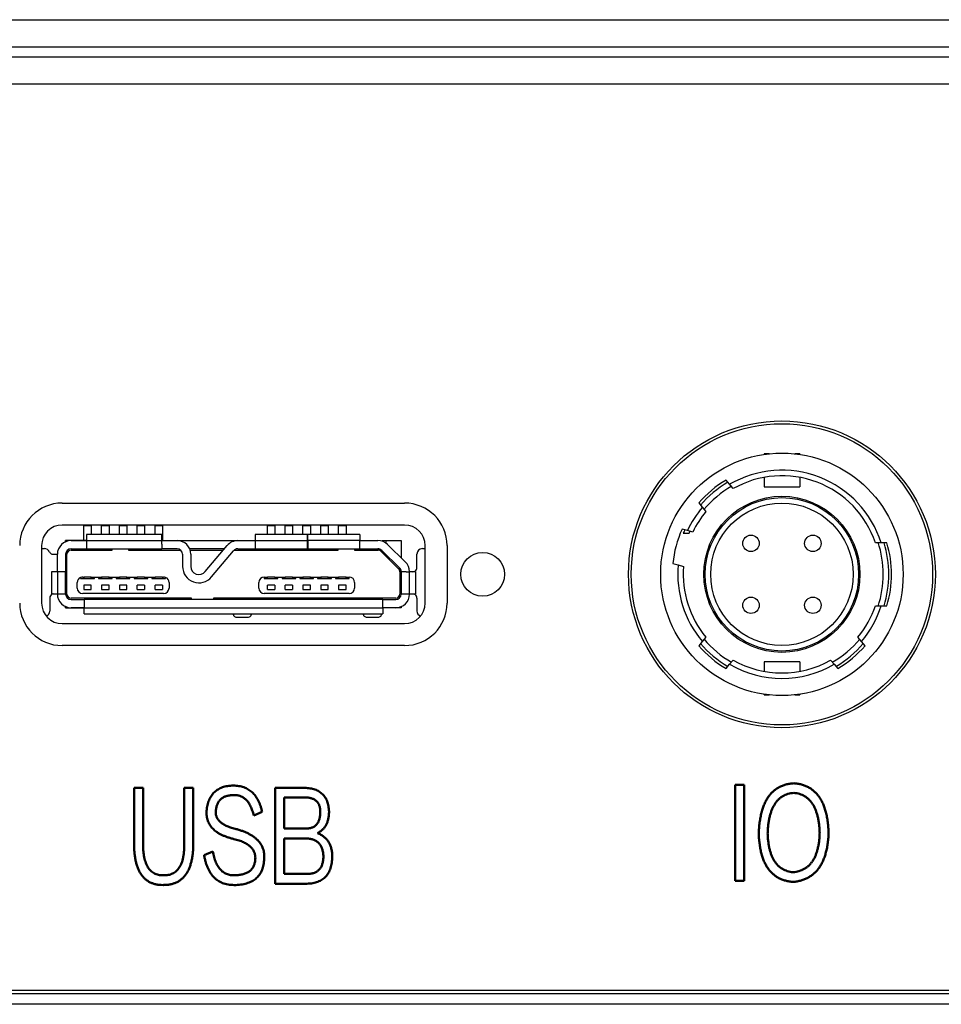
# Model space of a CAD drawing. Header units: millimetres. Extents: x 0 to 15005, y 0 to 1554.
# Tile 6 of 9: x 14943 to 14976, y 1380 to 1416. Entities that reach past the tile are written whole.
import ezdxf

# ---------------------------------------------------------------- set-up
doc = ezdxf.new("R2010")
doc.units = ezdxf.units.MM
doc.layers.get('0').update_dxf_attribs({"lineweight": 15})
doc.layers.add('粗实线', color=7, linetype='Continuous', lineweight=50)
doc.layers.add('细实线', color=3, linetype='Continuous', lineweight=25)

# ---------------------------------------------------------------- blocks, each defined once
blk = doc.blocks.new('A$C482318BE')
at = {"layer": '粗实线'}
for p, q in [((17.555, 2.927), (17.817, 2.927)), ((17.555, 0.127), (17.555, 2.927)), ((17.817, 2.927), (17.817, 0.127)), ((0, 1.228), (0, 2.838)), ((0, 2.838), (0.262, 2.838)), ((0.262, 2.838), (0.262, 1.228)), ((1.467, 1.228), (1.467, 2.838)), ((1.467, 2.838), (1.729, 2.838)), ((1.729, 2.838), (1.729, 1.228)), ((4.125, 0.038), (4.125, 2.838)), ((4.125, 2.838), (4.983, 2.838)), ((4.387, 2.557), (4.387, 1.651)), ((5.013, 2.557), (4.387, 2.557)), ((3.741, 2.134), (3.493, 2.029)), ((4.387, 1.651), (5.043, 1.651)), ((4.387, 1.359), (4.387, 0.322)), ((5.037, 1.359), (4.387, 1.359)), ((2.044, 0.876), (2.298, 0.981)), ((4.387, 0.322), (5.067, 0.322)), ((5.049, 0.038), (4.125, 0.038)), ((17.817, 0.127), (17.555, 0.127))]:
    blk.add_line(p, q, dxfattribs=at)
for points, knots in [([(2.119, 2.164), (2.122, 2.193), (2.128, 2.25), (2.143, 2.333), (2.163, 2.41), (2.189, 2.482), (2.22, 2.548), (2.255, 2.609), (2.297, 2.664), (2.343, 2.713), (2.395, 2.757), (2.452, 2.795), (2.514, 2.827), (2.581, 2.855), (2.654, 2.876), (2.731, 2.891), (2.814, 2.902), (2.871, 2.904), (2.9, 2.905)], [0, 0, 0, 0, 0.073103, 0.142815, 0.208582, 0.270958, 0.33131, 0.389188, 0.445839, 0.501648, 0.557312, 0.61387, 0.671607, 0.731115, 0.793233, 0.858628, 0.927282, 1, 1, 1, 1]), ([(2.9, 2.905), (2.928, 2.904), (2.982, 2.903), (3.06, 2.893), (3.135, 2.877), (3.206, 2.856), (3.273, 2.828), (3.336, 2.794), (3.395, 2.755), (3.449, 2.709), (3.501, 2.658), (3.547, 2.6), (3.589, 2.537), (3.628, 2.468), (3.663, 2.393), (3.693, 2.312), (3.719, 2.225), (3.734, 2.165), (3.741, 2.134)], [0, 0, 0, 0, 0.065876, 0.129133, 0.190183, 0.249069, 0.306716, 0.363659, 0.419854, 0.476395, 0.533948, 0.593043, 0.653561, 0.716552, 0.78241, 0.851323, 0.923768, 1, 1, 1, 1]), ([(18.24, 1.494), (18.243, 1.551), (18.247, 1.662), (18.265, 1.823), (18.288, 1.974), (18.319, 2.115), (18.357, 2.244), (18.402, 2.364), (18.455, 2.473), (18.516, 2.571), (18.583, 2.659), (18.659, 2.736), (18.741, 2.802), (18.832, 2.858), (18.929, 2.903), (19.034, 2.938), (19.146, 2.962), (19.223, 2.969), (19.263, 2.972)], [0, 0, 0, 0, 0.0857886, 0.1664853, 0.2425467, 0.3139494, 0.381326, 0.4449646, 0.505152, 0.5623001, 0.6173823, 0.6706987, 0.7233695, 0.7757908, 0.8291107, 0.883803, 0.9404635, 1, 1, 1, 1]), ([(19.263, 2.972), (19.302, 2.969), (19.379, 2.961), (19.491, 2.937), (19.595, 2.902), (19.692, 2.858), (19.782, 2.802), (19.865, 2.736), (19.939, 2.66), (20.006, 2.573), (20.067, 2.476), (20.119, 2.368), (20.165, 2.25), (20.202, 2.122), (20.233, 1.983), (20.256, 1.834), (20.273, 1.675), (20.277, 1.566), (20.279, 1.509)], [0, 0, 0, 0, 0.059822, 0.116983, 0.1719, 0.225329, 0.278213, 0.330966, 0.384367, 0.439554, 0.496743, 0.556852, 0.620036, 0.687146, 0.758647, 0.83426, 0.914557, 1, 1, 1, 1]), ([(2.906, 2.624), (2.887, 2.624), (2.849, 2.623), (2.794, 2.618), (2.742, 2.61), (2.694, 2.597), (2.65, 2.582), (2.608, 2.562), (2.571, 2.539), (2.536, 2.512), (2.505, 2.48), (2.477, 2.446), (2.453, 2.408), (2.434, 2.366), (2.417, 2.321), (2.403, 2.272), (2.393, 2.219), (2.389, 2.183), (2.387, 2.164)], [0, 0, 0, 0, 0.074773, 0.144949, 0.211622, 0.27457, 0.334764, 0.392964, 0.449231, 0.505438, 0.560739, 0.616835, 0.674055, 0.733178, 0.794496, 0.85914, 0.927547, 1, 1, 1, 1]), ([(3.493, 2.029), (3.487, 2.054), (3.475, 2.103), (3.454, 2.172), (3.43, 2.237), (3.404, 2.297), (3.376, 2.352), (3.345, 2.402), (3.312, 2.447), (3.276, 2.487), (3.238, 2.522), (3.198, 2.552), (3.155, 2.577), (3.109, 2.596), (3.062, 2.611), (3.012, 2.621), (2.96, 2.626), (2.924, 2.625), (2.906, 2.624)], [0, 0, 0, 0, 0.083854, 0.163402, 0.238129, 0.309357, 0.376266, 0.43951, 0.500179, 0.558142, 0.614006, 0.668311, 0.722155, 0.775441, 0.829094, 0.884308, 0.941098, 1, 1, 1, 1]), ([(4.983, 2.838), (5.011, 2.836), (5.064, 2.834), (5.142, 2.824), (5.214, 2.809), (5.282, 2.789), (5.344, 2.764), (5.401, 2.733), (5.454, 2.698), (5.501, 2.657), (5.543, 2.611), (5.58, 2.56), (5.612, 2.504), (5.638, 2.443), (5.66, 2.376), (5.676, 2.305), (5.687, 2.229), (5.691, 2.176), (5.693, 2.149)], [0, 0, 0, 0, 0.0738444, 0.1437421, 0.2096569, 0.272413, 0.3326625, 0.3903737, 0.4465987, 0.5023047, 0.5575678, 0.6138325, 0.6711594, 0.7304467, 0.7927119, 0.8578874, 0.9270223, 1, 1, 1, 1]), ([(19.263, 2.692), (19.233, 2.689), (19.176, 2.683), (19.093, 2.663), (19.015, 2.635), (18.943, 2.598), (18.876, 2.553), (18.814, 2.499), (18.758, 2.436), (18.708, 2.365), (18.663, 2.287), (18.623, 2.199), (18.59, 2.103), (18.56, 1.999), (18.536, 1.887), (18.519, 1.766), (18.506, 1.636), (18.502, 1.547), (18.5, 1.501)], [0, 0, 0, 0, 0.05647, 0.110468, 0.163069, 0.214241, 0.265536, 0.31747, 0.370581, 0.425836, 0.483592, 0.544387, 0.609334, 0.677948, 0.751443, 0.829371, 0.912062, 1, 1, 1, 1]), ([(20.02, 1.516), (20.018, 1.561), (20.014, 1.649), (20.001, 1.776), (19.983, 1.895), (19.96, 2.006), (19.931, 2.109), (19.898, 2.203), (19.858, 2.289), (19.814, 2.368), (19.763, 2.437), (19.708, 2.499), (19.647, 2.552), (19.58, 2.598), (19.508, 2.634), (19.431, 2.662), (19.349, 2.683), (19.292, 2.689), (19.263, 2.692)], [0, 0, 0, 0, 0.087566, 0.170143, 0.247648, 0.320558, 0.389205, 0.453921, 0.514789, 0.572741, 0.627868, 0.681104, 0.73292, 0.784524, 0.836292, 0.888849, 0.943219, 1, 1, 1, 1]), ([(5.439, 2.142), (5.438, 2.158), (5.437, 2.19), (5.431, 2.237), (5.421, 2.28), (5.409, 2.32), (5.393, 2.357), (5.375, 2.391), (5.353, 2.422), (5.327, 2.45), (5.299, 2.474), (5.267, 2.496), (5.232, 2.514), (5.195, 2.529), (5.154, 2.541), (5.11, 2.55), (5.062, 2.555), (5.03, 2.556), (5.013, 2.557)], [0, 0, 0, 0, 0.0731023, 0.1425999, 0.2073744, 0.2694905, 0.3287479, 0.3865174, 0.4416811, 0.4972741, 0.552397, 0.608873, 0.6658811, 0.7263142, 0.7889659, 0.8551485, 0.9253453, 1, 1, 1, 1]), ([(2.918, 1.344), (2.884, 1.352), (2.818, 1.368), (2.723, 1.398), (2.635, 1.431), (2.554, 1.467), (2.48, 1.506), (2.412, 1.549), (2.352, 1.595), (2.298, 1.645), (2.251, 1.698), (2.211, 1.754), (2.178, 1.815), (2.152, 1.878), (2.133, 1.945), (2.121, 2.015), (2.116, 2.088), (2.118, 2.138), (2.119, 2.164)], [0, 0, 0, 0, 0.08315, 0.161633, 0.235815, 0.305826, 0.37235, 0.435357, 0.495269, 0.552895, 0.608769, 0.663221, 0.716916, 0.771111, 0.825502, 0.881581, 0.939562, 1, 1, 1, 1]), ([(2.387, 2.164), (2.386, 2.148), (2.385, 2.118), (2.388, 2.074), (2.396, 2.031), (2.41, 1.991), (2.428, 1.951), (2.451, 1.914), (2.48, 1.879), (2.512, 1.845), (2.551, 1.814), (2.594, 1.784), (2.642, 1.756), (2.695, 1.729), (2.752, 1.705), (2.815, 1.683), (2.883, 1.661), (2.93, 1.649), (2.954, 1.643)], [0, 0, 0, 0, 0.054526, 0.106596, 0.157516, 0.208198, 0.258973, 0.310551, 0.363915, 0.419227, 0.477505, 0.539216, 0.605297, 0.674966, 0.74879, 0.82788, 0.911213, 1, 1, 1, 1]), ([(5.043, 1.651), (5.058, 1.652), (5.089, 1.653), (5.134, 1.659), (5.175, 1.67), (5.214, 1.684), (5.249, 1.701), (5.282, 1.723), (5.311, 1.748), (5.338, 1.777), (5.361, 1.81), (5.382, 1.846), (5.399, 1.886), (5.413, 1.93), (5.424, 1.978), (5.432, 2.029), (5.438, 2.084), (5.439, 2.122), (5.439, 2.142)], [0, 0, 0, 0, 0.065883, 0.128538, 0.187765, 0.244929, 0.299704, 0.354222, 0.407852, 0.461912, 0.518337, 0.575914, 0.636868, 0.701184, 0.768847, 0.84156, 0.918293, 1, 1, 1, 1]), ([(5.693, 2.149), (5.692, 2.111), (5.69, 2.039), (5.674, 1.936), (5.648, 1.841), (5.611, 1.757), (5.563, 1.681), (5.504, 1.616), (5.435, 1.559), (5.383, 1.531), (5.356, 1.516)], [0, 0, 0, 0, 0.14784, 0.28495, 0.412338, 0.533372, 0.649144, 0.763837, 0.879483, 1, 1, 1, 1]), ([(2.954, 1.643), (2.99, 1.633), (3.06, 1.614), (3.161, 1.58), (3.255, 1.543), (3.341, 1.502), (3.42, 1.458), (3.492, 1.412), (3.556, 1.361), (3.613, 1.308), (3.662, 1.252), (3.704, 1.192), (3.739, 1.129), (3.766, 1.063), (3.787, 0.993), (3.799, 0.921), (3.804, 0.845), (3.802, 0.794), (3.8, 0.768)], [0, 0, 0, 0, 0.084204, 0.163717, 0.238754, 0.309936, 0.377185, 0.440974, 0.501807, 0.559666, 0.615619, 0.669986, 0.723274, 0.776659, 0.830219, 0.884869, 0.941268, 1, 1, 1, 1]), ([(5.356, 1.516), (5.373, 1.509), (5.408, 1.494), (5.456, 1.469), (5.502, 1.441), (5.544, 1.409), (5.583, 1.376), (5.618, 1.339), (5.65, 1.3), (5.679, 1.259), (5.705, 1.215), (5.726, 1.167), (5.745, 1.118), (5.761, 1.066), (5.772, 1.011), (5.781, 0.953), (5.787, 0.893), (5.787, 0.852), (5.788, 0.831)], [0, 0, 0, 0, 0.065454, 0.128877, 0.190587, 0.25043, 0.309781, 0.368091, 0.426237, 0.484114, 0.543153, 0.602399, 0.663885, 0.726349, 0.790918, 0.857881, 0.927498, 1, 1, 1, 1]), ([(19.245, 0.09), (19.206, 0.094), (19.131, 0.101), (19.021, 0.125), (18.919, 0.159), (18.824, 0.203), (18.736, 0.255), (18.655, 0.32), (18.581, 0.393), (18.514, 0.476), (18.455, 0.57), (18.403, 0.673), (18.358, 0.786), (18.32, 0.908), (18.289, 1.041), (18.266, 1.183), (18.248, 1.335), (18.243, 1.44), (18.24, 1.494)], [0, 0, 0, 0, 0.060728, 0.118447, 0.174243, 0.228222, 0.281587, 0.334763, 0.388774, 0.443709, 0.501255, 0.561004, 0.623864, 0.690633, 0.761258, 0.836139, 0.915572, 1, 1, 1, 1]), ([(18.5, 1.501), (18.502, 1.459), (18.506, 1.375), (18.519, 1.254), (18.537, 1.141), (18.56, 1.035), (18.588, 0.937), (18.621, 0.847), (18.66, 0.765), (18.704, 0.69), (18.753, 0.623), (18.806, 0.564), (18.866, 0.512), (18.931, 0.469), (19, 0.433), (19.075, 0.405), (19.155, 0.385), (19.211, 0.378), (19.239, 0.374)], [0, 0, 0, 0, 0.086332, 0.167891, 0.244833, 0.317445, 0.385576, 0.450013, 0.510689, 0.568563, 0.623985, 0.677529, 0.729869, 0.782011, 0.83438, 0.887538, 0.94266, 1, 1, 1, 1]), ([(19.239, 0.374), (19.269, 0.378), (19.328, 0.384), (19.414, 0.405), (19.494, 0.432), (19.568, 0.468), (19.636, 0.512), (19.7, 0.564), (19.757, 0.624), (19.808, 0.692), (19.855, 0.767), (19.895, 0.852), (19.93, 0.943), (19.959, 1.042), (19.983, 1.15), (20.001, 1.265), (20.014, 1.388), (20.018, 1.473), (20.02, 1.516)], [0, 0, 0, 0, 0.059395, 0.116272, 0.170804, 0.224108, 0.276926, 0.329796, 0.383417, 0.438498, 0.496134, 0.55638, 0.619899, 0.687178, 0.758698, 0.834407, 0.914897, 1, 1, 1, 1]), ([(20.279, 1.509), (20.277, 1.455), (20.271, 1.351), (20.253, 1.2), (20.229, 1.058), (20.196, 0.926), (20.158, 0.803), (20.111, 0.689), (20.058, 0.585), (19.996, 0.491), (19.928, 0.407), (19.851, 0.333), (19.769, 0.267), (19.677, 0.212), (19.58, 0.166), (19.475, 0.131), (19.363, 0.104), (19.285, 0.095), (19.245, 0.09)], [0, 0, 0, 0, 0.0827192, 0.1608071, 0.2346957, 0.3042653, 0.3701922, 0.4327521, 0.4925476, 0.5499813, 0.6052866, 0.6597309, 0.7135581, 0.7678042, 0.8227627, 0.8794565, 0.9382475, 1, 1, 1, 1]), ([(0.846, 0), (0.812, 0.001), (0.745, 0.002), (0.648, 0.016), (0.558, 0.04), (0.475, 0.073), (0.397, 0.116), (0.328, 0.17), (0.264, 0.232), (0.208, 0.305), (0.158, 0.387), (0.115, 0.479), (0.079, 0.581), (0.049, 0.692), (0.027, 0.812), (0.011, 0.942), (0.001, 1.082), (0, 1.178), (0, 1.228)], [0, 0, 0, 0, 0.0607038, 0.1181262, 0.1726365, 0.2252143, 0.276806, 0.3282653, 0.380182, 0.4340756, 0.4905182, 0.5497788, 0.613187, 0.6806311, 0.7524393, 0.829646, 0.9122026, 1, 1, 1, 1]), ([(0.262, 1.228), (0.262, 1.189), (0.263, 1.115), (0.269, 1.007), (0.28, 0.907), (0.295, 0.814), (0.316, 0.729), (0.341, 0.651), (0.37, 0.58), (0.405, 0.517), (0.444, 0.461), (0.488, 0.413), (0.537, 0.372), (0.592, 0.34), (0.65, 0.314), (0.713, 0.296), (0.782, 0.285), (0.828, 0.285), (0.852, 0.284)], [0, 0, 0, 0, 0.091393, 0.176497, 0.256331, 0.330743, 0.400463, 0.464911, 0.525471, 0.582311, 0.635527, 0.687447, 0.737105, 0.786771, 0.836911, 0.888653, 0.942898, 1, 1, 1, 1]), ([(1.729, 1.228), (1.728, 1.178), (1.727, 1.082), (1.717, 0.942), (1.701, 0.812), (1.676, 0.692), (1.646, 0.581), (1.609, 0.479), (1.564, 0.387), (1.512, 0.305), (1.454, 0.232), (1.387, 0.17), (1.314, 0.116), (1.234, 0.073), (1.147, 0.04), (1.053, 0.016), (0.952, 0.002), (0.882, 0.001), (0.846, 0)], [0, 0, 0, 0, 0.086437, 0.167707, 0.243752, 0.314624, 0.381184, 0.443819, 0.502703, 0.558763, 0.612601, 0.66507, 0.716985, 0.769426, 0.823234, 0.879024, 0.93773, 1, 1, 1, 1]), ([(0.852, 0.284), (0.878, 0.284), (0.927, 0.284), (0.998, 0.292), (1.064, 0.31), (1.126, 0.333), (1.182, 0.366), (1.233, 0.406), (1.28, 0.454), (1.32, 0.51), (1.357, 0.573), (1.388, 0.644), (1.414, 0.722), (1.434, 0.809), (1.45, 0.903), (1.461, 1.004), (1.467, 1.114), (1.467, 1.189), (1.467, 1.228)], [0, 0, 0, 0, 0.058906, 0.11443, 0.16698, 0.217606, 0.267546, 0.317877, 0.369049, 0.422314, 0.478673, 0.538392, 0.602652, 0.67102, 0.74489, 0.824431, 0.909121, 1, 1, 1, 1]), ([(3.541, 0.768), (3.541, 0.785), (3.542, 0.819), (3.535, 0.869), (3.524, 0.917), (3.509, 0.962), (3.487, 1.006), (3.461, 1.048), (3.43, 1.087), (3.392, 1.124), (3.351, 1.159), (3.304, 1.192), (3.252, 1.222), (3.195, 1.252), (3.133, 1.278), (3.066, 1.302), (2.994, 1.325), (2.944, 1.337), (2.918, 1.344)], [0, 0, 0, 0, 0.056094, 0.10965, 0.162378, 0.2143, 0.266301, 0.319627, 0.373282, 0.42947, 0.487901, 0.549506, 0.614442, 0.682643, 0.75568, 0.832205, 0.913697, 1, 1, 1, 1]), ([(5.529, 0.828), (5.528, 0.849), (5.526, 0.889), (5.519, 0.949), (5.508, 1.004), (5.494, 1.055), (5.476, 1.103), (5.455, 1.146), (5.429, 1.185), (5.4, 1.221), (5.368, 1.253), (5.331, 1.28), (5.291, 1.303), (5.247, 1.323), (5.2, 1.338), (5.149, 1.349), (5.094, 1.357), (5.056, 1.358), (5.037, 1.359)], [0, 0, 0, 0, 0.076571, 0.148935, 0.217456, 0.281749, 0.343088, 0.40205, 0.458731, 0.514019, 0.569031, 0.624142, 0.680562, 0.738393, 0.798642, 0.862135, 0.929353, 1, 1, 1, 1]), ([(2.972, 0), (2.94, 0), (2.879, -0.001), (2.789, 0.006), (2.704, 0.02), (2.624, 0.042), (2.549, 0.071), (2.479, 0.109), (2.413, 0.151), (2.353, 0.204), (2.296, 0.262), (2.246, 0.329), (2.2, 0.402), (2.159, 0.483), (2.122, 0.571), (2.091, 0.666), (2.064, 0.768), (2.051, 0.839), (2.044, 0.876)], [0, 0, 0, 0, 0.066312, 0.12939, 0.189726, 0.247786, 0.304261, 0.359836, 0.415118, 0.470798, 0.527675, 0.585836, 0.646634, 0.710039, 0.77685, 0.847111, 0.921522, 1, 1, 1, 1]), ([(2.298, 0.981), (2.304, 0.951), (2.315, 0.894), (2.337, 0.811), (2.361, 0.734), (2.389, 0.663), (2.42, 0.598), (2.454, 0.539), (2.492, 0.487), (2.532, 0.44), (2.576, 0.399), (2.623, 0.363), (2.674, 0.336), (2.727, 0.312), (2.784, 0.296), (2.844, 0.286), (2.907, 0.282), (2.95, 0.284), (2.972, 0.284)], [0, 0, 0, 0, 0.084052, 0.163415, 0.237691, 0.308423, 0.37464, 0.437386, 0.497125, 0.55439, 0.609788, 0.663586, 0.717058, 0.770565, 0.824885, 0.880905, 0.938757, 1, 1, 1, 1]), ([(3.8, 0.768), (3.799, 0.738), (3.795, 0.68), (3.783, 0.595), (3.765, 0.517), (3.74, 0.443), (3.709, 0.376), (3.672, 0.314), (3.63, 0.256), (3.58, 0.206), (3.525, 0.16), (3.464, 0.12), (3.396, 0.087), (3.323, 0.057), (3.244, 0.035), (3.159, 0.017), (3.067, 0.005), (3.004, 0.002), (2.972, 0)], [0, 0, 0, 0, 0.070306, 0.136898, 0.200191, 0.260263, 0.318647, 0.375059, 0.430305, 0.485601, 0.541428, 0.598243, 0.657351, 0.71859, 0.783153, 0.851332, 0.923759, 1, 1, 1, 1]), ([(2.972, 0.284), (2.994, 0.286), (3.037, 0.288), (3.1, 0.297), (3.158, 0.308), (3.212, 0.324), (3.263, 0.342), (3.309, 0.363), (3.351, 0.389), (3.389, 0.417), (3.422, 0.449), (3.452, 0.485), (3.477, 0.524), (3.499, 0.566), (3.515, 0.612), (3.528, 0.661), (3.537, 0.713), (3.54, 0.749), (3.541, 0.768)], [0, 0, 0, 0, 0.079735, 0.154802, 0.225934, 0.293073, 0.356486, 0.417221, 0.475545, 0.531405, 0.586739, 0.641373, 0.696963, 0.752767, 0.810655, 0.870876, 0.933798, 1, 1, 1, 1]), ([(5.788, 0.831), (5.787, 0.8), (5.785, 0.739), (5.775, 0.651), (5.759, 0.568), (5.738, 0.492), (5.711, 0.421), (5.678, 0.357), (5.64, 0.298), (5.597, 0.245), (5.548, 0.198), (5.493, 0.156), (5.432, 0.122), (5.366, 0.093), (5.295, 0.069), (5.217, 0.053), (5.135, 0.041), (5.078, 0.039), (5.049, 0.038)], [0, 0, 0, 0, 0.0761747, 0.148355, 0.2159855, 0.2803324, 0.3415959, 0.3998219, 0.4564306, 0.5117342, 0.5664875, 0.6220841, 0.678441, 0.736544, 0.7971885, 0.8611177, 0.9286093, 1, 1, 1, 1]), ([(5.067, 0.322), (5.085, 0.323), (5.12, 0.324), (5.172, 0.331), (5.22, 0.342), (5.265, 0.357), (5.306, 0.375), (5.344, 0.397), (5.378, 0.424), (5.41, 0.453), (5.437, 0.487), (5.461, 0.525), (5.481, 0.566), (5.498, 0.611), (5.51, 0.66), (5.52, 0.713), (5.527, 0.769), (5.528, 0.808), (5.529, 0.828)], [0, 0, 0, 0, 0.070416, 0.137148, 0.200633, 0.260715, 0.318659, 0.374518, 0.42964, 0.484766, 0.540198, 0.597152, 0.655355, 0.717017, 0.781842, 0.850502, 0.92267, 1, 1, 1, 1])]:
    blk.add_open_spline(points, degree=3, knots=knots, dxfattribs=at)

msp = doc.modelspace()

# ---------------------------------------------------------------- linework, layer by layer
at = {"lineweight": 30}
msp.add_line((14920.691, 1415.523), (14978.607, 1415.523), dxfattribs=at)
at = {"color": 7, "linetype": 'Continuous', "lineweight": 30}
for p, q in [((14981.648, 1414.523), (14917.648, 1414.523)), ((14895.148, 1414.173), (15004.148, 1414.173)), ((15004.148, 1413.173), (14895.148, 1413.173)), ((14970.178, 1399.673), (14969.998, 1399.673)), ((14969.998, 1399.673), (14969.998, 1399.65)), ((14971.298, 1399.673), (14971.118, 1399.673)), ((14971.298, 1399.673), (14971.298, 1399.65)), ((14968.739, 1398.559), (14968.609, 1398.715)), ((14968.87, 1398.404), (14968.739, 1398.559)), ((14969.998, 1398.814), (14969.998, 1398.473)), ((14969.998, 1398.473), (14971.298, 1398.473)), ((14971.298, 1398.814), (14971.298, 1398.473)), ((14944.378, 1397.873), (14956.878, 1397.873)), ((14967.613, 1397.879), (14967.743, 1397.724)), ((14967.743, 1397.724), (14967.874, 1397.568)), ((14956.878, 1397.073), (14944.378, 1397.073)), ((14945.168, 1397.053), (14945.438, 1397.053)), ((14945.168, 1396.508), (14945.168, 1397.053)), ((14945.438, 1397.053), (14945.438, 1396.728)), ((14945.818, 1397.053), (14946.088, 1397.053)), ((14945.818, 1396.728), (14945.818, 1397.053)), ((14946.088, 1397.053), (14946.088, 1396.728)), ((14946.468, 1397.053), (14946.738, 1397.053)), ((14946.468, 1396.728), (14946.468, 1397.053)), ((14946.738, 1397.053), (14946.738, 1396.728)), ((14947.118, 1397.053), (14947.388, 1397.053)), ((14947.118, 1396.728), (14947.118, 1397.053)), ((14947.388, 1397.053), (14947.388, 1396.728)), ((14947.768, 1397.053), (14948.038, 1397.053)), ((14947.768, 1396.728), (14947.768, 1397.053)), ((14948.038, 1397.053), (14948.038, 1396.503)), ((14951.868, 1397.053), (14952.138, 1397.053)), ((14951.868, 1396.728), (14951.868, 1397.053)), ((14952.138, 1397.053), (14952.138, 1396.728)), ((14952.518, 1397.053), (14952.788, 1397.053)), ((14952.518, 1396.728), (14952.518, 1397.053)), ((14952.788, 1397.053), (14952.788, 1396.728)), ((14953.168, 1397.053), (14953.438, 1397.053)), ((14953.168, 1396.728), (14953.168, 1397.053)), ((14953.438, 1397.053), (14953.438, 1396.728)), ((14953.818, 1397.053), (14954.088, 1397.053)), ((14953.818, 1396.728), (14953.818, 1397.053)), ((14954.088, 1397.053), (14954.088, 1396.728)), ((14954.468, 1397.053), (14954.738, 1397.053)), ((14954.468, 1396.728), (14954.468, 1397.053)), ((14954.738, 1397.053), (14954.738, 1396.728)), ((14948.013, 1396.728), (14945.263, 1396.728)), ((14945.263, 1396.728), (14945.263, 1396.505)), ((14948.013, 1396.505), (14948.013, 1396.728)), ((14953.328, 1396.728), (14951.428, 1396.728)), ((14951.428, 1396.728), (14951.428, 1396.505)), ((14953.328, 1396.505), (14953.328, 1396.728)), ((14955.248, 1396.728), (14953.348, 1396.728)), ((14953.348, 1396.505), (14953.348, 1396.728)), ((14955.248, 1396.728), (14955.248, 1396.505)), ((14967.2, 1396.87), (14967.004, 1396.923)), ((14967.048, 1396.773), (14967.266, 1396.773)), ((14967.396, 1396.818), (14967.2, 1396.87)), ((14967.266, 1396.773), (14967.3, 1396.848)), ((14943.628, 1396.323), (14943.628, 1394.223)), ((14945.263, 1396.508), (14944.503, 1396.508)), ((14944.503, 1396.462), (14944.503, 1396.508)), ((14944.703, 1396.503), (14945.263, 1396.503)), ((14945.263, 1396.505), (14948.013, 1396.505)), ((14945.263, 1396.505), (14945.263, 1396.379)), ((14945.263, 1396.379), (14945.263, 1396.203)), ((14948.013, 1396.379), (14948.013, 1396.505)), ((14948.013, 1396.503), (14948.573, 1396.503)), ((14948.013, 1396.379), (14948.013, 1396.203)), ((14948.573, 1396.503), (14950.787, 1396.503)), ((14949.603, 1395.371), (14950.404, 1396.325)), ((14950.787, 1396.503), (14951.428, 1396.503)), ((14951.428, 1396.505), (14953.328, 1396.505)), ((14951.428, 1396.505), (14951.428, 1396.379)), ((14951.428, 1396.379), (14951.428, 1396.203)), ((14953.328, 1396.379), (14953.328, 1396.505)), ((14953.328, 1396.503), (14953.348, 1396.503)), ((14953.328, 1396.203), (14953.328, 1396.379)), ((14955.248, 1396.505), (14953.348, 1396.505)), ((14953.348, 1396.505), (14953.348, 1396.379)), ((14953.348, 1396.379), (14953.348, 1396.203)), ((14955.248, 1396.379), (14955.248, 1396.505)), ((14955.248, 1396.503), (14955.901, 1396.503)), ((14955.248, 1396.203), (14955.248, 1396.379)), ((14956.053, 1396.48), (14956.053, 1396.508)), ((14956.053, 1396.508), (14956.203, 1396.508)), ((14956.203, 1396.402), (14956.203, 1396.508)), ((14956.203, 1396.508), (14956.753, 1396.508)), ((14956.25, 1396.362), (14956.902, 1395.727)), ((14956.753, 1396.508), (14956.753, 1395.872)), ((14957.628, 1394.223), (14957.628, 1396.323)), ((14958.428, 1396.323), (14958.428, 1394.223)), ((14974.27, 1396.423), (14974.059, 1396.423)), ((14974.479, 1396.423), (14974.27, 1396.423)), ((14943.628, 1396.213), (14943.728, 1396.213)), ((14944.003, 1396.011), (14944.049, 1396.003)), ((14944.049, 1396.003), (14944.203, 1396.003)), ((14944.203, 1395.369), (14944.203, 1396.003)), ((14944.503, 1396.003), (14944.503, 1395.369)), ((14944.553, 1394.553), (14944.553, 1396.003)), ((14944.703, 1396.203), (14945.263, 1396.203)), ((14944.703, 1396.153), (14946.203, 1396.153)), ((14945.263, 1396.203), (14948.013, 1396.203)), ((14946.203, 1396.153), (14946.203, 1396.203)), ((14946.803, 1396.203), (14946.803, 1396.153)), ((14946.803, 1396.153), (14948.705, 1396.153)), ((14948.573, 1396.203), (14948.013, 1396.203)), ((14948.773, 1396.003), (14948.773, 1395.563)), ((14950.302, 1396.203), (14949.031, 1396.203)), ((14949.05, 1396.153), (14950.26, 1396.153)), ((14949.073, 1396.003), (14949.073, 1395.563)), ((14949.833, 1395.178), (14950.633, 1396.132)), ((14950.654, 1396.153), (14954.453, 1396.153)), ((14950.787, 1396.203), (14951.428, 1396.203)), ((14951.428, 1396.203), (14953.328, 1396.203)), ((14953.348, 1396.203), (14953.328, 1396.203)), ((14953.348, 1396.203), (14955.248, 1396.203)), ((14954.453, 1396.153), (14954.453, 1396.203)), ((14955.053, 1396.203), (14955.053, 1396.153)), ((14955.053, 1396.153), (14955.913, 1396.153)), ((14955.248, 1396.203), (14955.901, 1396.203)), ((14956.019, 1396.11), (14956.659, 1395.47)), ((14956.041, 1396.147), (14956.693, 1395.512)), ((14957.328, 1395.519), (14957.328, 1396.013)), ((14957.528, 1396.213), (14957.628, 1396.213)), ((14956.694, 1395.505), (14956.483, 1395.716)), ((14966.667, 1395.667), (14966.863, 1395.615)), ((14966.863, 1395.615), (14967.06, 1395.562)), ((14943.983, 1395.369), (14943.983, 1394.559)), ((14944.207, 1395.369), (14943.983, 1395.369)), ((14944.207, 1395.369), (14944.207, 1394.559)), ((14944.324, 1395.369), (14944.207, 1395.369)), ((14944.503, 1395.369), (14944.324, 1395.369)), ((14944.503, 1394.559), (14944.503, 1395.369)), ((14956.703, 1395.363), (14956.703, 1394.553)), ((14956.753, 1395.369), (14956.753, 1394.559)), ((14956.932, 1395.369), (14956.753, 1395.369)), ((14956.932, 1395.369), (14957.049, 1395.369)), ((14957.049, 1395.369), (14957.049, 1394.559)), ((14957.273, 1395.369), (14957.049, 1395.369)), ((14957.273, 1395.369), (14957.273, 1394.559)), ((14944.928, 1394.773), (14944.928, 1394.973)), ((14945.053, 1395.159), (14945.053, 1395.123)), ((14945.053, 1395.123), (14945.553, 1395.123)), ((14945.128, 1395.173), (14945.168, 1395.173)), ((14945.168, 1395.173), (14945.168, 1395.123)), ((14945.438, 1395.173), (14945.168, 1395.173)), ((14945.438, 1394.873), (14945.168, 1394.873)), ((14945.168, 1394.873), (14945.168, 1394.723)), ((14945.438, 1395.123), (14945.438, 1395.173)), ((14945.438, 1395.173), (14945.553, 1395.173)), ((14945.438, 1394.723), (14945.438, 1394.873)), ((14945.553, 1395.123), (14945.553, 1395.173)), ((14945.553, 1395.173), (14945.703, 1395.173)), ((14945.703, 1395.173), (14945.703, 1395.123)), ((14945.703, 1395.173), (14945.818, 1395.173)), ((14945.703, 1395.123), (14946.203, 1395.123)), ((14945.818, 1395.173), (14945.818, 1395.123)), ((14946.088, 1395.173), (14945.818, 1395.173)), ((14946.088, 1394.873), (14945.818, 1394.873)), ((14945.818, 1394.873), (14945.818, 1394.723)), ((14946.088, 1395.123), (14946.088, 1395.173)), ((14946.088, 1395.173), (14946.203, 1395.173)), ((14946.088, 1394.723), (14946.088, 1394.873)), ((14946.203, 1395.123), (14946.203, 1395.173)), ((14946.203, 1395.173), (14946.353, 1395.173)), ((14946.353, 1395.173), (14946.353, 1395.123)), ((14946.353, 1395.173), (14946.468, 1395.173)), ((14946.353, 1395.123), (14946.853, 1395.123)), ((14946.468, 1395.173), (14946.468, 1395.123)), ((14946.738, 1395.173), (14946.468, 1395.173)), ((14946.738, 1394.873), (14946.468, 1394.873)), ((14946.468, 1394.873), (14946.468, 1394.723)), ((14946.738, 1395.123), (14946.738, 1395.173)), ((14946.738, 1395.173), (14946.853, 1395.173)), ((14946.738, 1394.723), (14946.738, 1394.873)), ((14946.853, 1395.123), (14946.853, 1395.173)), ((14946.853, 1395.173), (14947.003, 1395.173)), ((14947.003, 1395.173), (14947.003, 1395.123)), ((14947.003, 1395.173), (14947.118, 1395.173)), ((14947.003, 1395.123), (14947.503, 1395.123)), ((14947.118, 1395.123), (14947.118, 1395.173)), ((14947.388, 1395.173), (14947.118, 1395.173)), ((14947.388, 1394.873), (14947.118, 1394.873)), ((14947.118, 1394.723), (14947.118, 1394.873)), ((14947.388, 1395.173), (14947.388, 1395.123)), ((14947.388, 1395.173), (14947.503, 1395.173)), ((14947.388, 1394.873), (14947.388, 1394.723)), ((14947.503, 1395.123), (14947.503, 1395.173)), ((14947.503, 1395.173), (14947.653, 1395.173)), ((14947.653, 1395.173), (14947.653, 1395.123)), ((14947.653, 1395.173), (14947.768, 1395.173)), ((14947.653, 1395.123), (14948.153, 1395.123)), ((14947.768, 1395.123), (14947.768, 1395.173)), ((14948.038, 1395.173), (14947.768, 1395.173)), ((14948.038, 1394.873), (14947.768, 1394.873)), ((14947.768, 1394.723), (14947.768, 1394.873)), ((14948.038, 1395.173), (14948.078, 1395.173)), ((14948.038, 1395.173), (14948.038, 1395.123)), ((14948.038, 1394.873), (14948.038, 1394.723)), ((14948.153, 1395.123), (14948.153, 1395.159)), ((14948.278, 1394.973), (14948.278, 1394.773)), ((14951.553, 1394.773), (14951.553, 1394.973)), ((14951.753, 1395.173), (14951.753, 1395.123)), ((14951.753, 1395.173), (14951.868, 1395.173)), ((14951.753, 1395.123), (14952.253, 1395.123)), ((14951.868, 1395.123), (14951.868, 1395.173)), ((14952.138, 1395.173), (14951.868, 1395.173)), ((14952.138, 1394.873), (14951.868, 1394.873)), ((14951.868, 1394.723), (14951.868, 1394.873)), ((14952.138, 1395.173), (14952.138, 1395.123)), ((14952.138, 1395.173), (14952.253, 1395.173)), ((14952.138, 1394.873), (14952.138, 1394.723)), ((14952.253, 1395.123), (14952.253, 1395.173)), ((14952.253, 1395.173), (14952.403, 1395.173)), ((14952.403, 1395.173), (14952.403, 1395.123)), ((14952.403, 1395.173), (14952.518, 1395.173)), ((14952.403, 1395.123), (14952.903, 1395.123)), ((14952.518, 1395.123), (14952.518, 1395.173)), ((14952.788, 1395.173), (14952.518, 1395.173)), ((14952.788, 1394.873), (14952.518, 1394.873)), ((14952.518, 1394.723), (14952.518, 1394.873)), ((14952.788, 1395.173), (14952.788, 1395.123)), ((14952.788, 1395.173), (14952.903, 1395.173)), ((14952.788, 1394.873), (14952.788, 1394.723)), ((14952.903, 1395.123), (14952.903, 1395.173)), ((14952.903, 1395.173), (14953.053, 1395.173)), ((14953.053, 1395.173), (14953.053, 1395.123)), ((14953.053, 1395.173), (14953.168, 1395.173)), ((14953.053, 1395.123), (14953.553, 1395.123)), ((14953.168, 1395.173), (14953.168, 1395.123)), ((14953.438, 1395.173), (14953.168, 1395.173)), ((14953.438, 1394.873), (14953.168, 1394.873)), ((14953.168, 1394.873), (14953.168, 1394.723)), ((14953.438, 1395.123), (14953.438, 1395.173)), ((14953.438, 1395.173), (14953.553, 1395.173)), ((14953.438, 1394.723), (14953.438, 1394.873)), ((14953.553, 1395.123), (14953.553, 1395.173)), ((14953.553, 1395.173), (14953.703, 1395.173)), ((14953.703, 1395.173), (14953.703, 1395.123)), ((14953.703, 1395.173), (14953.818, 1395.173)), ((14953.703, 1395.123), (14954.203, 1395.123)), ((14953.818, 1395.173), (14953.818, 1395.123)), ((14954.088, 1395.173), (14953.818, 1395.173)), ((14954.088, 1394.873), (14953.818, 1394.873)), ((14953.818, 1394.873), (14953.818, 1394.723)), ((14954.088, 1395.123), (14954.088, 1395.173)), ((14954.088, 1395.173), (14954.203, 1395.173)), ((14954.088, 1394.723), (14954.088, 1394.873)), ((14954.203, 1395.123), (14954.203, 1395.173)), ((14954.203, 1395.173), (14954.353, 1395.173)), ((14954.353, 1395.173), (14954.353, 1395.123)), ((14954.353, 1395.173), (14954.468, 1395.173)), ((14954.353, 1395.123), (14954.853, 1395.123)), ((14954.468, 1395.173), (14954.468, 1395.123)), ((14954.738, 1395.173), (14954.468, 1395.173)), ((14954.738, 1394.873), (14954.468, 1394.873)), ((14954.468, 1394.873), (14954.468, 1394.723)), ((14954.738, 1395.173), (14954.853, 1395.173)), ((14954.738, 1395.123), (14954.738, 1395.173)), ((14954.738, 1394.723), (14954.738, 1394.873)), ((14954.853, 1395.123), (14954.853, 1395.173)), ((14955.053, 1394.973), (14955.053, 1394.773)), ((14943.983, 1394.559), (14944.207, 1394.559)), ((14944.203, 1394.553), (14944.203, 1394.559)), ((14944.207, 1394.559), (14944.324, 1394.559)), ((14944.324, 1394.559), (14944.503, 1394.559)), ((14944.503, 1394.553), (14944.503, 1394.559)), ((14948.078, 1394.573), (14945.128, 1394.573)), ((14945.168, 1394.723), (14945.438, 1394.723)), ((14945.818, 1394.723), (14946.088, 1394.723)), ((14946.468, 1394.723), (14946.738, 1394.723)), ((14947.118, 1394.723), (14947.388, 1394.723)), ((14947.768, 1394.723), (14948.038, 1394.723)), ((14954.853, 1394.573), (14951.753, 1394.573)), ((14951.868, 1394.723), (14952.138, 1394.723)), ((14952.518, 1394.723), (14952.788, 1394.723)), ((14953.168, 1394.723), (14953.438, 1394.723)), ((14953.818, 1394.723), (14954.088, 1394.723)), ((14954.468, 1394.723), (14954.738, 1394.723)), ((14956.753, 1394.559), (14956.932, 1394.559)), ((14956.753, 1394.559), (14956.753, 1394.553)), ((14956.932, 1394.559), (14957.049, 1394.559)), ((14957.049, 1394.559), (14957.273, 1394.559)), ((14957.053, 1394.559), (14957.053, 1394.553)), ((14957.178, 1394.553), (14957.053, 1394.553)), ((14943.928, 1394.413), (14943.928, 1393.933)), ((14949.099, 1394.403), (14944.703, 1394.403)), ((14944.703, 1394.353), (14945.178, 1394.353)), ((14956.078, 1394.353), (14945.178, 1394.353)), ((14945.178, 1394.353), (14945.178, 1394.245)), ((14945.178, 1394.245), (14945.178, 1394.052)), ((14949.099, 1394.353), (14949.099, 1394.403)), ((14956.553, 1394.403), (14949.897, 1394.403)), ((14949.897, 1394.403), (14949.897, 1394.353)), ((14956.078, 1394.245), (14956.078, 1394.353)), ((14956.078, 1394.353), (14956.553, 1394.353)), ((14956.078, 1394.052), (14956.078, 1394.245)), ((14957.328, 1394.403), (14957.328, 1393.933)), ((14944.503, 1394.048), (14944.503, 1394.095)), ((14944.503, 1394.048), (14945.178, 1394.048)), ((14945.178, 1394.053), (14944.703, 1394.053)), ((14945.178, 1393.828), (14945.178, 1394.052)), ((14945.178, 1394.052), (14956.078, 1394.052)), ((14945.178, 1393.828), (14956.078, 1393.828)), ((14950.628, 1393.789), (14950.628, 1393.828)), ((14951.278, 1393.828), (14951.278, 1393.789)), ((14955.378, 1393.789), (14955.378, 1393.828)), ((14956.028, 1393.789), (14956.028, 1393.828)), ((14956.553, 1394.053), (14956.078, 1394.053)), ((14956.103, 1394.053), (14956.078, 1394.053)), ((14956.078, 1394.052), (14956.078, 1393.828)), ((14956.753, 1394.048), (14956.078, 1394.048)), ((14956.753, 1394.095), (14956.753, 1394.048)), ((14974.059, 1394.123), (14974.27, 1394.123)), ((14974.27, 1394.123), (14974.479, 1394.123)), ((14944.378, 1393.473), (14956.878, 1393.473)), ((14950.778, 1393.703), (14951.128, 1393.703)), ((14955.528, 1393.703), (14955.878, 1393.703)), ((14967.743, 1392.823), (14967.613, 1392.668)), ((14967.874, 1392.979), (14967.743, 1392.823)), ((14973.553, 1392.823), (14973.422, 1392.979)), ((14973.683, 1392.668), (14973.553, 1392.823)), ((14956.878, 1392.673), (14944.378, 1392.673)), ((14968.609, 1391.832), (14968.739, 1391.988)), ((14968.739, 1391.988), (14968.87, 1392.143)), ((14971.298, 1392.073), (14969.998, 1392.073)), ((14969.998, 1392.073), (14969.998, 1391.733)), ((14971.298, 1392.073), (14971.298, 1391.733)), ((14972.426, 1392.143), (14972.557, 1391.988)), ((14972.557, 1391.988), (14972.687, 1391.832)), ((14969.998, 1390.873), (14969.998, 1390.896)), ((14969.998, 1390.873), (14970.178, 1390.873)), ((14971.118, 1390.873), (14971.298, 1390.873)), ((14971.298, 1390.896), (14971.298, 1390.873)), ((14897.148, 1379.973), (15002.148, 1379.973)), ((14999.148, 1380.073), (14900.148, 1380.073)), ((15002.148, 1379.573), (14897.148, 1379.573))]:
    msp.add_line(p, q, dxfattribs=at)
at = {"color": 7, "linetype": 'Continuous', "lineweight": 30, "flags": 128}
for points in [[(14950.628, 1393.789), (14950.631, 1393.772), (14950.639, 1393.756), (14950.653, 1393.741), (14950.672, 1393.728), (14950.695, 1393.718), (14950.721, 1393.71), (14950.749, 1393.705), (14950.778, 1393.703)], [(14951.128, 1393.703), (14951.157, 1393.705), (14951.185, 1393.71), (14951.211, 1393.718), (14951.234, 1393.728), (14951.253, 1393.741), (14951.267, 1393.756), (14951.275, 1393.772), (14951.278, 1393.789)], [(14955.378, 1393.789), (14955.381, 1393.772), (14955.389, 1393.756), (14955.403, 1393.741), (14955.422, 1393.728), (14955.445, 1393.718), (14955.471, 1393.71), (14955.499, 1393.705), (14955.528, 1393.703)], [(14955.878, 1393.703), (14955.907, 1393.705), (14955.935, 1393.71), (14955.961, 1393.718), (14955.984, 1393.728), (14956.003, 1393.741), (14956.017, 1393.756), (14956.025, 1393.772), (14956.028, 1393.789)]]:
    msp.add_lwpolyline(points, dxfattribs=at)
at = {"color": 7, "linetype": 'Continuous', "lineweight": 30}
for centre, radius in [((14970.648, 1395.273), 5.6), ((14970.648, 1395.273), 5.5), ((14970.648, 1395.273), 4.425), ((14970.648, 1395.273), 2.85), ((14970.648, 1395.273), 2.8), ((14970.648, 1395.273), 2.6), ((14969.518, 1396.403), 0.3), ((14971.778, 1396.403), 0.3), ((14959.728, 1395.273), 0.8), ((14969.518, 1394.143), 0.3), ((14971.778, 1394.143), 0.3)]:
    msp.add_circle(centre, radius, dxfattribs=at)
for centre, radius, start, end in [((14970.648, 1395.273), 3.8, 17.6157, 120.151), ((14970.648, 1395.273), 3.6, 18.6293, 119.5979), ((14970.648, 1395.273), 4, 120.648, 139.352), ((14970.648, 1395.273), 3.9, 120.4059, 139.5941), ((14970.648, 1395.273), 3.7, 119.7051, 140.347), ((14944.378, 1396.323), 1.55, 90, 180), ((14956.878, 1396.323), 1.55, 0, 90), ((14970.648, 1395.273), 3.8, 139.849, 155.151), ((14970.648, 1395.273), 3.6, 140.4021, 154.5979), ((14944.378, 1396.323), 0.75, 90, 180), ((14956.878, 1396.323), 0.75, 0, 90), ((14970.648, 1395.273), 4, 155.648, 174.352), ((14970.648, 1395.273), 3.9, 155.4059, 157.3801), ((14944.703, 1396.003), 0.5, 90, 180), ((14948.573, 1396.003), 0.5, 0, 90), ((14950.787, 1396.003), 0.5, 90, 140), ((14955.901, 1396.003), 0.5, 45.7638, 90), ((14970.648, 1395.273), 3.7, 341.5276, 18.4908), ((14970.648, 1395.273), 3.9, 342.8502, 17.1498), ((14970.648, 1395.273), 4, 343.2917, 16.7083), ((14943.728, 1396.013), 0.2, 23.5782, 90), ((14944.049, 1396.153), 0.15, 203.5782, 252.2297), ((14944.703, 1396.003), 0.2, 90, 180), ((14944.703, 1396.003), 0.15, 90, 180), ((14948.573, 1396.003), 0.2, 0, 90), ((14950.787, 1396.003), 0.2, 90, 140), ((14955.901, 1396.003), 0.2, 45.7638, 90), ((14955.913, 1396.003), 0.15, 45, 90), ((14957.528, 1396.013), 0.2, 90, 180), ((14956.553, 1395.369), 0.5, 0, 45.7638), ((14970.648, 1395.273), 3.8, 174.849, 220.151), ((14949.373, 1395.563), 0.6, 180, 320), ((14949.373, 1395.563), 0.3, 180, 320), ((14956.553, 1395.363), 0.15, 0, 45), ((14956.553, 1395.369), 0.2, 0, 45.7638), ((14956.553, 1395.363), 0.2, 0, 45), ((14957.178, 1395.519), 0.15, 300, 0), ((14970.648, 1395.273), 3.6, 175.4021, 219.5979), ((14945.128, 1394.973), 0.2, 112.0243, 180), ((14945.128, 1394.973), 0.2, 90, 112.0243), ((14948.078, 1394.973), 0.2, 67.9757, 90), ((14948.078, 1394.973), 0.2, 0, 67.9757), ((14951.753, 1394.973), 0.2, 90, 180), ((14954.853, 1394.973), 0.2, 0, 90), ((14944.078, 1394.413), 0.15, 120, 180), ((14944.703, 1394.553), 0.5, 180, 270), ((14944.703, 1394.553), 0.2, 180, 270), ((14944.703, 1394.553), 0.15, 180, 270), ((14945.128, 1394.773), 0.2, 180, 270), ((14948.078, 1394.773), 0.2, 270, 0), ((14951.753, 1394.773), 0.2, 180, 270), ((14954.853, 1394.773), 0.2, 270, 0), ((14956.553, 1394.553), 0.15, 270, 0), ((14956.553, 1394.553), 0.2, 270, 0), ((14956.553, 1394.553), 0.5, 270, 0), ((14957.178, 1394.403), 0.15, 0, 60), ((14944.378, 1394.223), 1.55, 180, 270), ((14944.378, 1394.223), 0.75, 180, 270), ((14956.878, 1394.223), 1.55, 270, 0), ((14956.878, 1394.223), 0.75, 270, 0), ((14943.728, 1393.933), 0.2, 290.8427, 0), ((14957.528, 1393.933), 0.2, 180, 249.1573), ((14970.648, 1395.273), 3.6, 320.4021, 341.3707), ((14970.648, 1395.273), 3.8, 319.849, 342.3843), ((14970.648, 1395.273), 3.9, 220.4059, 239.5941), ((14970.648, 1395.273), 3.7, 219.7832, 240.2748), ((14970.648, 1395.273), 3.7, 299.7686, 320.1972), ((14970.648, 1395.273), 3.9, 300.4059, 319.5941), ((14970.648, 1395.273), 4, 220.648, 239.352), ((14970.648, 1395.273), 4, 300.648, 319.352), ((14970.648, 1395.273), 3.8, 239.849, 300.151), ((14970.648, 1395.273), 3.6, 240.4021, 299.5979)]:
    msp.add_arc(centre, radius, start, end, dxfattribs=at)
for points, knots in [([(14957.178, 1395.369), (14957.192, 1395.37), (14957.217, 1395.372), (14957.242, 1395.383), (14957.253, 1395.389)], [0, 0, 0, 0, 0.52695, 1, 1, 1, 1]), ([(14944.046, 1394.559), (14944.043, 1394.559), (14944.028, 1394.557), (14944.014, 1394.55), (14944.003, 1394.543)], [0, 0, 0, 0, 0.179502, 1, 1, 1, 1]), ([(14957.253, 1394.533), (14957.24, 1394.54), (14957.216, 1394.551), (14957.19, 1394.553), (14957.178, 1394.553)], [0, 0, 0, 0, 0.526948, 1, 1, 1, 1])]:
    msp.add_open_spline(points, degree=3, knots=knots, dxfattribs=at)

# ---------------------------------------------------------------- block references
at = {"layer": '细实线', "xscale": 1.25, "yscale": 1.25, "zscale": 1.25}
msp.add_blockref('A$C482318BE', (14947.002, 1383.929), dxfattribs=at)

doc.saveas('drawing.dxf')
